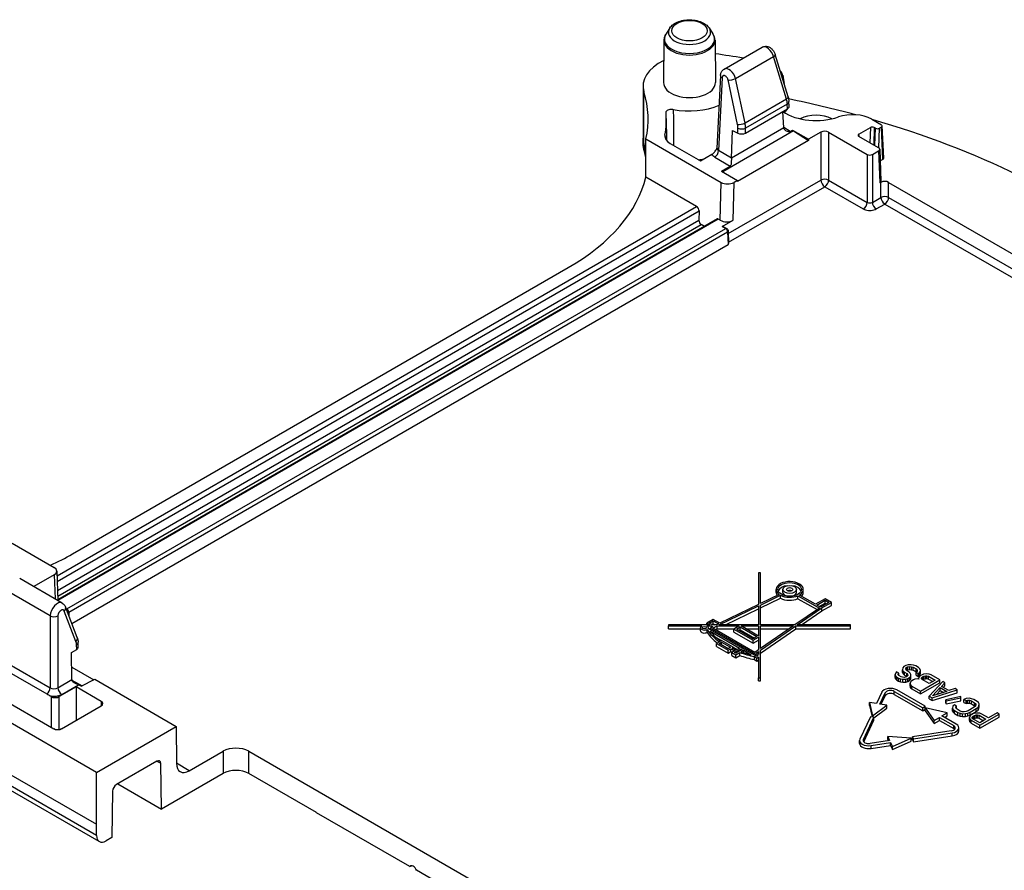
# Model space of a CAD drawing. Header units: millimetres. Extents: x 0 to 420, y 0 to 297.
# Tile 5 of 18: x 149 to 176, y 43 to 66. Entities that reach past the tile are written whole.
import ezdxf

# ---------------------------------------------------------------- set-up
doc = ezdxf.new("R2010")
doc.units = ezdxf.units.MM
doc.layers.add('Spigoli tangenti visibili(ISO)', color=7, linetype='Continuous', lineweight=25)
doc.layers.add('Spigoli visibili(ISO)', color=176, linetype='Continuous', lineweight=25, true_color=0x000080)

msp = doc.modelspace()

# ---------------------------------------------------------------- linework, layer by layer
at = {"layer": 'Spigoli tangenti visibili(ISO)'}
for p, q in [((168.246, 64.596), (169.292, 65.201)), ((169.647, 64.032), (169.292, 65.201)), ((167.878, 64.62), (167.78, 62.615)), ((168.303, 63.337), (168.04, 64.559)), ((168.509, 63.375), (168.246, 64.596)), ((165.727, 62.802), (165.727, 64.231)), ((169.647, 64.032), (168.509, 63.375)), ((169.671, 63.895), (168.524, 63.233)), ((169.679, 63.769), (169.671, 63.895)), ((169.839, 63.157), (167.896, 62.036)), ((169.572, 63.242), (168.133, 62.411)), ((168.308, 63.096), (168.312, 63.237)), ((168.521, 63.1), (168.524, 63.233)), ((169.751, 63.145), (169.572, 63.248)), ((170.596, 63.125), (170.596, 61.806)), ((170.808, 63.125), (170.808, 61.806)), ((171.956, 63.252), (171.943, 62.833)), ((172.062, 63.252), (172.048, 62.773)), ((172.083, 62.753), (172.097, 63.231)), ((172.187, 62.692), (172.203, 63.231)), ((172.3, 62.373), (172.259, 63.264)), ((166.305, 63.043), (166.305, 62.986)), ((171.643, 63.007), (171.64, 63.07)), ((165.729, 62.652), (165.727, 62.802)), ((168.133, 62.411), (167.78, 62.615)), ((172.184, 62.613), (172.218, 61.726)), ((167.674, 62.437), (168.1, 62.192)), ((171.869, 62.512), (171.869, 61.193)), ((172.01, 62.512), (172.01, 61.193)), ((168.046, 60.333), (170.596, 61.806)), ((170.808, 61.806), (171.869, 61.193)), ((167.827, 60.7), (167.85, 61.743)), ((168.053, 60.094), (170.702, 61.623)), ((168.18, 60.701), (168.204, 61.743)), ((170.702, 61.623), (171.762, 61.011)), ((172.247, 61.33), (172.247, 61.743)), ((172.459, 61.33), (172.459, 61.743)), ((172.01, 61.193), (172.247, 61.33)), ((172.459, 61.33), (197.001, 47.161)), ((149.578, 50.919), (167.173, 61.078)), ((149.584, 50.76), (167.242, 60.955)), ((172.116, 61.011), (172.353, 61.147)), ((172.353, 61.147), (196.92, 46.964)), ((149.594, 50.517), (167.236, 60.703)), ((167.772, 60.732), (149.604, 50.243)), ((149.6, 50.358), (167.304, 60.58)), ((149.849, 50.01), (167.976, 60.475)), ((167.882, 60.528), (167.976, 60.475)), ((149.902, 49.919), (168.029, 60.384)), ((168.029, 60.384), (168.039, 60.036)), ((149.5, 50.945), (149.525, 50.282)), ((149.389, 49.816), (148.214, 50.495)), ((149.532, 50.115), (149.532, 50.115)), ((150.099, 49.109), (149.777, 49.951)), ((149.827, 50.022), (149.849, 50.01)), ((149.902, 49.919), (149.902, 49.826)), ((149.389, 49.816), (149.389, 47.84)), ((149.602, 49.816), (149.602, 47.84)), ((150.119, 48.894), (150.115, 49.027)), ((148.156, 48.552), (149.389, 47.84)), ((149.602, 47.84), (149.989, 48.063)), ((149.989, 48.052), (150.267, 47.892)), ((149.708, 47.658), (150.167, 47.923)), ((172.364, 47.619), (172.364, 47.701)), ((172.615, 47.658), (172.615, 47.739)), ((149.425, 46.753), (149.425, 47.595)), ((149.637, 46.692), (149.637, 47.595)), ((150.794, 47.466), (150.797, 47.346)), ((174.206, 46.514), (174.206, 46.596)), ((174.248, 46.715), (174.248, 46.797)), ((171.766, 46.368), (171.766, 46.413)), ((147.186, 46.091), (150.662, 44.084)), ((154.145, 46.094), (154.145, 45.482)), ((154.852, 45.482), (154.852, 46.094)), ((171.975, 46.169), (171.975, 46.251)), ((150.665, 43.776), (147.188, 45.783)), ((152.328, 45.821), (152.432, 45.761)), ((153.216, 45.558), (152.862, 45.762))]:
    msp.add_line(p, q, dxfattribs=at)
msp.add_ellipse((166.979, 65.915), major_axis=(0.489, 0), ratio=0.57735, dxfattribs=at)
for centre, major_axis, ratio, start_param, end_param in [((166.979, 65.687), (0.692, 0), 0.57735, 2.773606, 6.651172), ((166.979, 65.87), (-0.578, 0), 0.57735, 5.915199, 9.792765), ((166.979, 65.651), (0.703, 0), 0.57735, 3.135422, 6.289356), ((169.116, 65.232), (-0.138, 0.229), 0.563961, 4.253386, 6.272178), ((169.192, 65.218), (0.144, 0.044), 0.381745, 5.362148, 6.283062), ((168.066, 64.626), (-0.129, 0.234), 0.590457, 4.276337, 6.295147), ((167.984, 64.675), (-0.15, 0.007), 0.549354, 0.000378, 0.812726), ((168.146, 64.614), (0.147, 0.032), 0.32471, 3.838088, 5.391563), ((169.547, 64.05), (0.144, 0.044), 0.381744, 5.362149, 6.283185), ((169.318, 64.093), (-0.264, 0.425), 0.555795, 3.926729, 4.246549), ((169.565, 63.954), (0.15, 0.009), 0.596621, 5.462131, 6.283117), ((170.175, 67.468), (0.72, -9.187), 0.10751, 5.126473, 5.129033), ((168.409, 63.392), (0.147, 0.032), 0.324711, 3.838094, 5.391564), ((168.064, 63.375), (-0.161, 0.312), 0.606775, 3.971947, 4.291608), ((168.418, 63.292), (0.15, -0.004), 0.536198, 3.943774, 5.513621), ((168.17, 63.43), (-0.236, 0.441), 0.598129, 3.96341, 4.283231), ((167.291, 62.961), (-1.588, 0), 0.57735, 0.006171, 0.174464), ((158.341, 62.05), (7.5, 0), 0.57735, 0.127819, 0.174464), ((166.098, 62.693), (-0.361, -0.103), 0.773459, 6.066022, 6.282976), ((167.674, 62.56), (-0.075, -0.13), 0.577351, 0.785392, 2.303835), ((167.887, 62.682), (-0.15, -0.008), 0.602361, 6.220229, 7.032302), ((166.979, 63.138), (1.359, 0), 0.57735, 4.891236, 5.008886), ((166.979, 63.138), (1.358, 0), 0.57735, 5.226575, 5.22658), ((170.702, 61.745), (0.15, 0), 0.56723, 0.785436, 2.356156), ((170.702, 61.745), (-0.075, 0.13), 0.57735, 0.794125, 2.356194), ((170.702, 61.745), (0.075, 0.13), 0.57735, 3.926991, 5.48906), ((172.353, 61.27), (-0.15, 0), 0.56723, 3.927029, 5.497749), ((172.353, 61.27), (-0.075, 0.13), 0.57735, 0.794125, 2.356194), ((172.353, 61.27), (0.075, 0.13), 0.57735, 3.926991, 5.48906), ((171.762, 61.133), (0.075, 0.13), 0.577351, 3.926919, 5.48906), ((171.939, 61.235), (0.1, 0), 0.592357, 3.926636, 5.498102), ((172.116, 61.133), (-0.075, 0.13), 0.57735, 0.794125, 2.356194), ((167.976, 60.434), (0.025, 0.0433), 0.57735, 6.283174, 7.068583), ((167.976, 60.414), (0.0378, -0.0648), 0.573984, 0.799952, 2.353294), ((167.993, 60.404), (0.05, 0.0015), 0.577174, 5.480491, 6.283191), ((149.586, 49.926), (0.137, 0.242), 0.581974, 6.279141, 8.617887), ((149.671, 50.01), (0.14, 0.054), 0.726322, 5.258609, 6.283181), ((149.849, 49.969), (-0.025, -0.0433), 0.57735, 3.926991, 4.313012), ((149.849, 49.948), (0.0372, -0.0651), 0.580699, 0.805784, 2.359115), ((149.867, 49.938), (-0.05, 0), 0.557025, 1.633632, 2.356042), ((149.495, 49.875), (-0.15, 0), 0.557025, 0.78555, 2.356042), ((149.993, 49.168), (0.14, 0.054), 0.726321, 5.258616, 6.283185), ((149.867, 48.879), (0.17, 0.306), 0.587338, 5.506306, 5.82633), ((150.009, 49.086), (0.15, 0.005), 0.577174, 5.480527, 6.283108), ((149.283, 47.78), (0.075, 0.13), 0.577464, 4.076805, 5.480435), ((149.495, 47.903), (-0.15, 0), 0.59841, 0.785797, 2.355536), ((149.708, 47.78), (-0.075, 0.13), 0.57735, 0.802851, 2.356194)]:
    msp.add_ellipse(centre, major_axis=major_axis, ratio=ratio, start_param=start_param, end_param=end_param, dxfattribs=at)
for points, knots in [([(168.04, 64.559), (168.038, 64.57), (168.034, 64.58), (168.03, 64.59), (168.025, 64.602), (168.019, 64.614), (168.011, 64.625), (168.011, 64.625), (168.011, 64.626), (168.01, 64.626), (168.004, 64.635), (167.997, 64.644), (167.989, 64.651), (167.987, 64.653), (167.986, 64.654), (167.985, 64.655), (167.978, 64.661), (167.971, 64.666), (167.964, 64.67), (167.961, 64.672), (167.959, 64.673), (167.956, 64.674), (167.95, 64.677), (167.944, 64.679), (167.938, 64.68), (167.935, 64.68), (167.931, 64.681), (167.928, 64.681), (167.923, 64.681), (167.919, 64.68), (167.915, 64.679), (167.911, 64.678), (167.907, 64.676), (167.904, 64.674), (167.901, 64.672), (167.898, 64.67), (167.896, 64.668), (167.892, 64.664), (167.889, 64.66), (167.887, 64.655), (167.885, 64.652), (167.884, 64.65), (167.883, 64.647), (167.881, 64.641), (167.879, 64.634), (167.878, 64.626), (167.878, 64.624), (167.878, 64.622), (167.878, 64.62)], [0, 0, 0, 0, 0.1034752, 0.1034752, 0.1034752, 0.2222222, 0.2222222, 0.2222222, 0.2281543, 0.2281543, 0.2281543, 0.3333333, 0.3333333, 0.3333333, 0.3529246, 0.3529246, 0.3529246, 0.4444444, 0.4444444, 0.4444444, 0.4778253, 0.4778253, 0.4778253, 0.5555556, 0.5555556, 0.5555556, 0.6028177, 0.6028177, 0.6028177, 0.6666667, 0.6666667, 0.6666667, 0.7278929, 0.7278929, 0.7278929, 0.7777778, 0.7777778, 0.7777778, 0.8527092, 0.8527092, 0.8527092, 0.8888889, 0.8888889, 0.8888889, 0.978404, 0.978404, 0.978404, 1, 1, 1, 1]), ([(166.534, 63.75), (166.534, 63.701), (166.534, 63.651), (166.535, 63.6), (166.535, 63.509), (166.536, 63.416), (166.536, 63.323), (166.537, 63.244), (166.537, 63.166), (166.538, 63.085), (166.538, 63.016), (166.538, 62.946), (166.539, 62.875), (166.539, 62.837), (166.539, 62.798), (166.54, 62.759)], [0, 0, 0, 0, 0.1185887, 0.1185887, 0.1185887, 0.3333333, 0.3333333, 0.3333333, 0.5123521, 0.5123521, 0.5123521, 0.6666667, 0.6666667, 0.6666667, 0.749077, 0.749077, 0.749077, 0.749077]), ([(167.674, 62.437), (167.655, 62.448), (167.639, 62.46), (167.626, 62.473), (167.613, 62.486), (167.603, 62.5), (167.596, 62.515)], [0, 0, 0, 0, 0.5, 0.5, 0.5, 1, 1, 1, 1]), ([(149.777, 49.951), (149.774, 49.959), (149.77, 49.966), (149.764, 49.971), (149.758, 49.977), (149.751, 49.981), (149.743, 49.983), (149.742, 49.983), (149.742, 49.983), (149.741, 49.983), (149.734, 49.985), (149.726, 49.985), (149.718, 49.983), (149.716, 49.983), (149.714, 49.982), (149.713, 49.982), (149.705, 49.98), (149.698, 49.976), (149.69, 49.972), (149.687, 49.97), (149.684, 49.968), (149.681, 49.966), (149.675, 49.962), (149.669, 49.957), (149.662, 49.951), (149.659, 49.947), (149.655, 49.943), (149.652, 49.939), (149.647, 49.934), (149.642, 49.928), (149.638, 49.922), (149.634, 49.916), (149.63, 49.91), (149.626, 49.903), (149.624, 49.898), (149.621, 49.893), (149.618, 49.887), (149.615, 49.879), (149.612, 49.871), (149.609, 49.863), (149.608, 49.859), (149.607, 49.855), (149.606, 49.851), (149.604, 49.842), (149.602, 49.833), (149.602, 49.824), (149.602, 49.821), (149.602, 49.819), (149.602, 49.816)], [0, 0, 0, 0, 0.1069421, 0.1069421, 0.1069421, 0.2222222, 0.2222222, 0.2222222, 0.2307045, 0.2307045, 0.2307045, 0.3333333, 0.3333333, 0.3333333, 0.3546093, 0.3546093, 0.3546093, 0.4444444, 0.4444444, 0.4444444, 0.4786111, 0.4786111, 0.4786111, 0.5555556, 0.5555556, 0.5555556, 0.6026882, 0.6026882, 0.6026882, 0.6666667, 0.6666667, 0.6666667, 0.7268429, 0.7268429, 0.7268429, 0.7777778, 0.7777778, 0.7777778, 0.8507425, 0.8507425, 0.8507425, 0.8888889, 0.8888889, 0.8888889, 0.9755983, 0.9755983, 0.9755983, 1, 1, 1, 1]), ([(149.38, 47.621), (149.404, 47.615), (149.455, 47.607), (149.545, 47.607), (149.635, 47.624), (149.685, 47.645), (149.708, 47.658)], [0.0000299, 0.0000299, 0.0000299, 0.0000299, 0.25, 0.5, 0.75, 1, 1, 1, 1])]:
    msp.add_open_spline(points, degree=3, knots=knots, dxfattribs=at)
for points in [[(165.729, 62.652), (165.713, 62.706), (165.705, 62.76), (165.704, 62.814)], [(165.779, 62.451), (165.764, 62.518), (165.748, 62.585), (165.729, 62.652)], [(171.762, 61.011), (171.782, 61), (171.824, 60.982), (171.899, 60.968), (171.979, 60.968), (172.055, 60.982), (172.097, 61), (172.116, 61.011)]]:
    msp.add_open_spline(points, degree=3, dxfattribs=at)
at = {"layer": 'Spigoli visibili(ISO)'}
for p, q in [((166.44, 65.99), (166.333, 65.831)), ((167.518, 65.99), (167.624, 65.831)), ((166.276, 65.653), (166.263, 64.488)), ((167.682, 65.653), (167.694, 64.488)), ((167.936, 64.859), (168.979, 65.462)), ((169.691, 64.093), (169.336, 65.262)), ((167.834, 64.682), (167.736, 62.68)), ((165.703, 64.39), (165.703, 62.961)), ((169.723, 63.832), (169.715, 63.964)), ((168.521, 63.1), (169.679, 63.769)), ((169.572, 63.242), (169.551, 63.695)), ((166.341, 63.496), (166.345, 62.9)), ((171.995, 63.477), (172.259, 63.325)), ((168.133, 62.411), (168.167, 63.171)), ((168.167, 63.171), (168.308, 63.096)), ((169.751, 63.145), (169.81, 63.179)), ((169.81, 63.179), (170.258, 62.93)), ((169.839, 63.157), (170.258, 62.898)), ((170.596, 63.125), (170.258, 62.93)), ((170.808, 63.125), (171.869, 62.512)), ((171.64, 63.07), (171.956, 63.252)), ((172.097, 63.231), (172.062, 63.252)), ((172.259, 63.264), (172.203, 63.231)), ((172.322, 62.405), (172.281, 63.295)), ((165.704, 62.814), (165.703, 62.956)), ((165.782, 62.937), (167.85, 61.743)), ((170.258, 62.898), (168.296, 61.765)), ((170.258, 62.93), (170.258, 62.898)), ((172.184, 62.694), (171.64, 63.008)), ((166.449, 62.812), (167.279, 62.332)), ((172.01, 62.512), (172.184, 62.613)), ((172.213, 62.655), (172.247, 61.768)), ((167.279, 62.332), (167.596, 62.515)), ((172.3, 62.373), (172.226, 62.331)), ((167.863, 62.055), (168.1, 62.192)), ((167.863, 62.055), (168.296, 61.797)), ((167.173, 61.078), (165.775, 61.885)), ((168.296, 61.797), (168.204, 61.743)), ((168.296, 61.797), (168.296, 61.765)), ((172.247, 61.743), (172.218, 61.726)), ((172.459, 61.743), (197.138, 47.494)), ((167.242, 60.955), (167.236, 60.703)), ((167.746, 60.735), (149.603, 50.26)), ((167.827, 60.7), (167.772, 60.732)), ((167.882, 60.528), (168.18, 60.701)), ((167.391, 60.53), (167.304, 60.58)), ((167.907, 60.531), (168.001, 60.477)), ((168.043, 60.405), (168.054, 60.057)), ((149.984, 49.612), (168.039, 60.036)), ((150.002, 51.52), (163.644, 59.397)), ((148.342, 51.818), (149.5, 51.149)), ((149.5, 50.945), (148.939, 50.621)), ((149.573, 51.05), (149.604, 50.236)), ((168.931, 50.998), (168.881, 50.998)), ((168.881, 50.998), (168.881, 50.13)), ((168.931, 50.154), (168.931, 50.998)), ((149.724, 50.167), (148.551, 50.844)), ((169.449, 50.405), (168.931, 50.154)), ((169.361, 50.463), (169.361, 50.544)), ((169.549, 50.463), (169.549, 50.544)), ((169.924, 50.463), (169.924, 50.544)), ((170.444, 50.136), (170.002, 50.391)), ((170.111, 50.463), (170.111, 50.544)), ((149.607, 50.165), (149.607, 50.165)), ((168.881, 50.13), (167.814, 49.613)), ((168.931, 50.116), (169.484, 50.384)), ((168.931, 50.035), (169.484, 50.303)), ((168.931, 49.569), (168.931, 50.116)), ((169.484, 50.303), (169.484, 50.384)), ((169.964, 50.372), (170.553, 50.032)), ((169.964, 50.29), (169.964, 50.372)), ((169.964, 50.29), (170.488, 49.988)), ((170.709, 50.289), (170.444, 50.136)), ((170.479, 50.116), (170.709, 50.248)), ((170.55, 50.075), (170.709, 50.167)), ((170.815, 50.187), (170.585, 50.054)), ((170.62, 50.034), (170.885, 50.187)), ((170.885, 50.187), (170.709, 50.289)), ((170.709, 50.248), (170.815, 50.187)), ((170.709, 50.167), (170.709, 50.248)), ((170.709, 50.167), (170.744, 50.146)), ((170.885, 50.105), (170.885, 50.187)), ((150.134, 49.222), (149.811, 50.064)), ((167.8, 49.569), (168.881, 50.092)), ((167.968, 49.569), (168.881, 50.01)), ((168.881, 50.092), (168.881, 49.569)), ((170.553, 50.032), (169.879, 49.569)), ((169.944, 49.569), (170.62, 50.034)), ((170.063, 49.569), (170.62, 49.952)), ((170.585, 50.054), (170.479, 50.116)), ((170.62, 49.952), (170.885, 50.105)), ((170.62, 49.952), (170.62, 50.034)), ((167.63, 49.719), (167.453, 49.617)), ((167.453, 49.617), (167.537, 49.569)), ((167.453, 49.569), (167.453, 49.617)), ((167.524, 49.617), (167.63, 49.679)), ((167.608, 49.569), (167.524, 49.617)), ((167.594, 49.576), (167.63, 49.597)), ((167.814, 49.613), (167.63, 49.719)), ((167.63, 49.679), (167.775, 49.595)), ((167.63, 49.597), (167.63, 49.679)), ((167.63, 49.597), (167.678, 49.569)), ((167.775, 49.595), (167.722, 49.569)), ((167.537, 49.569), (166.406, 49.569)), ((166.406, 49.569), (166.406, 49.54)), ((166.406, 49.54), (167.319, 49.54)), ((166.406, 49.458), (166.406, 49.54)), ((166.406, 49.458), (167.279, 49.458)), ((167.279, 49.409), (167.279, 49.491)), ((167.459, 49.54), (167.587, 49.54)), ((167.464, 49.362), (167.464, 49.444)), ((168.835, 48.697), (167.494, 49.471)), ((167.499, 49.468), (167.499, 49.491)), ((167.516, 49.458), (167.544, 49.458)), ((167.621, 49.52), (167.544, 49.483)), ((168.87, 48.717), (167.544, 49.483)), ((167.544, 49.442), (167.544, 49.483)), ((167.551, 49.397), (168.358, 48.932)), ((167.587, 49.54), (167.621, 49.52)), ((167.587, 49.503), (167.587, 49.54)), ((167.722, 49.569), (167.608, 49.569)), ((167.618, 49.481), (167.74, 49.54)), ((168.779, 48.811), (167.618, 49.481)), ((167.695, 49.437), (167.74, 49.458)), ((167.74, 49.54), (168.35, 49.54)), ((167.74, 49.458), (167.74, 49.54)), ((167.74, 49.458), (168.209, 49.458)), ((168.881, 49.569), (167.8, 49.569)), ((168.35, 49.54), (168.198, 49.452)), ((168.198, 49.452), (168.729, 49.146)), ((168.198, 49.371), (168.198, 49.452)), ((168.198, 49.371), (168.729, 49.064)), ((168.269, 49.452), (168.375, 49.513)), ((168.729, 49.187), (168.269, 49.452)), ((168.34, 49.411), (168.375, 49.432)), ((168.375, 49.513), (168.835, 49.248)), ((168.375, 49.432), (168.375, 49.513)), ((168.375, 49.432), (168.764, 49.207)), ((168.881, 49.262), (168.4, 49.54)), ((168.4, 49.54), (168.881, 49.54)), ((168.542, 49.458), (168.881, 49.458)), ((168.881, 49.54), (168.881, 49.262)), ((169.879, 49.569), (168.931, 49.569)), ((168.931, 48.871), (169.902, 49.54)), ((169.837, 49.54), (168.931, 48.916)), ((168.931, 48.916), (168.931, 49.54)), ((168.931, 49.54), (169.837, 49.54)), ((168.931, 49.458), (169.719, 49.458)), ((168.931, 48.789), (169.902, 49.458)), ((169.902, 49.54), (171.406, 49.54)), ((169.902, 49.458), (169.902, 49.54)), ((169.902, 49.458), (171.406, 49.458)), ((171.406, 49.569), (169.944, 49.569)), ((171.406, 49.54), (171.406, 49.569)), ((171.406, 49.458), (171.406, 49.54)), ((150.163, 48.96), (150.159, 49.09)), ((167.713, 49.222), (167.863, 49.136)), ((167.802, 49.101), (167.721, 49.054)), ((167.721, 49.054), (168.039, 48.87)), ((167.721, 48.972), (167.721, 49.054)), ((167.792, 49.054), (167.863, 49.095)), ((168.039, 48.911), (167.792, 49.054)), ((167.863, 49.136), (167.838, 49.121)), ((168.181, 48.952), (167.863, 49.136)), ((167.863, 49.095), (168.11, 48.952)), ((167.863, 49.013), (167.863, 49.095)), ((168.835, 49.248), (168.729, 49.187)), ((168.729, 49.146), (168.881, 49.234)), ((168.729, 49.064), (168.881, 49.152)), ((168.729, 49.064), (168.729, 49.146)), ((168.881, 49.234), (168.881, 48.881)), ((149.977, 48.806), (150.119, 48.894)), ((149.989, 48.063), (149.977, 48.806)), ((167.721, 48.972), (168.039, 48.789)), ((168.11, 48.952), (168.039, 48.911)), ((168.039, 48.87), (168.116, 48.915)), ((168.039, 48.789), (168.039, 48.87)), ((168.039, 48.789), (168.116, 48.833)), ((168.116, 48.833), (168.116, 48.915)), ((168.235, 48.861), (168.145, 48.809)), ((168.145, 48.809), (168.251, 48.748)), ((168.145, 48.728), (168.145, 48.809)), ((168.152, 48.935), (168.181, 48.952)), ((168.181, 48.952), (168.287, 48.891)), ((168.181, 48.922), (168.181, 48.952)), ((168.216, 48.809), (168.393, 48.911)), ((168.251, 48.789), (168.216, 48.809)), ((168.428, 48.891), (168.251, 48.789)), ((168.251, 48.748), (168.362, 48.812)), ((168.358, 48.932), (168.271, 48.882)), ((168.362, 48.73), (168.362, 48.812)), ((168.393, 48.911), (168.428, 48.891)), ((168.393, 48.87), (168.393, 48.911)), ((168.398, 48.833), (168.464, 48.87)), ((168.464, 48.87), (168.673, 48.749)), ((168.464, 48.81), (168.464, 48.87)), ((168.881, 48.881), (168.779, 48.811)), ((168.814, 48.791), (168.881, 48.836)), ((168.881, 48.752), (168.814, 48.791)), ((168.881, 48.836), (168.881, 48.752)), ((168.931, 48.111), (168.931, 48.871)), ((168.145, 48.728), (168.251, 48.666)), ((168.251, 48.666), (168.251, 48.748)), ((168.251, 48.666), (168.362, 48.73)), ((168.764, 48.697), (168.835, 48.656)), ((168.764, 48.615), (168.764, 48.697)), ((168.764, 48.615), (168.835, 48.574)), ((168.87, 48.717), (168.835, 48.697)), ((168.835, 48.656), (168.881, 48.682)), ((168.835, 48.574), (168.835, 48.656)), ((168.835, 48.574), (168.881, 48.601)), ((168.879, 48.753), (168.881, 48.755)), ((168.881, 48.682), (168.881, 48.111)), ((148.065, 48.381), (149.299, 47.669)), ((149.983, 48.41), (150.591, 48.06)), ((172.653, 48.25), (172.638, 48.207)), ((172.677, 48.275), (172.653, 48.25)), ((172.736, 48.241), (172.677, 48.275)), ((172.721, 48.198), (172.724, 48.222)), ((172.724, 48.222), (172.736, 48.241)), ((172.724, 48.194), (172.724, 48.222)), ((172.736, 48.178), (172.736, 48.241)), ((172.847, 48.385), (172.842, 48.336)), ((172.842, 48.336), (172.859, 48.3)), ((172.842, 48.255), (172.842, 48.336)), ((172.842, 48.255), (172.859, 48.219)), ((172.873, 48.423), (172.847, 48.385)), ((172.859, 48.3), (172.898, 48.265)), ((172.859, 48.219), (172.859, 48.3)), ((172.929, 48.456), (172.873, 48.423)), ((172.898, 48.265), (172.957, 48.231)), ((172.898, 48.184), (172.898, 48.265)), ((172.994, 48.47), (172.929, 48.456)), ((172.93, 48.364), (172.944, 48.395)), ((172.937, 48.334), (172.93, 48.364)), ((172.965, 48.304), (172.937, 48.334)), ((172.944, 48.395), (172.977, 48.415)), ((172.944, 48.327), (172.944, 48.395)), ((172.952, 48.318), (172.977, 48.333)), ((172.957, 48.231), (172.976, 48.207)), ((172.957, 48.15), (172.957, 48.231)), ((173.025, 48.27), (172.965, 48.304)), ((172.977, 48.415), (173.031, 48.423)), ((172.977, 48.333), (172.977, 48.415)), ((172.977, 48.333), (173.031, 48.341)), ((173.079, 48.473), (172.994, 48.47)), ((173.054, 48.24), (173.025, 48.27)), ((173.031, 48.423), (173.084, 48.418)), ((173.031, 48.341), (173.031, 48.423)), ((173.031, 48.341), (173.084, 48.337)), ((173.071, 48.204), (173.054, 48.24)), ((173.141, 48.463), (173.079, 48.473)), ((173.084, 48.418), (173.135, 48.402)), ((173.084, 48.337), (173.084, 48.418)), ((173.084, 48.337), (173.135, 48.32)), ((173.135, 48.402), (173.214, 48.356)), ((173.135, 48.32), (173.135, 48.402)), ((173.135, 48.32), (173.214, 48.274)), ((173.202, 48.441), (173.141, 48.463)), ((173.282, 48.395), (173.202, 48.441)), ((173.214, 48.356), (173.243, 48.327)), ((173.214, 48.274), (173.214, 48.356)), ((173.214, 48.274), (173.219, 48.269)), ((173.239, 48.29), (173.215, 48.265)), ((173.215, 48.265), (173.274, 48.23)), ((173.215, 48.183), (173.215, 48.265)), ((173.243, 48.327), (173.239, 48.29)), ((173.274, 48.23), (173.31, 48.262)), ((173.274, 48.148), (173.274, 48.23)), ((173.32, 48.36), (173.282, 48.395)), ((173.31, 48.262), (173.336, 48.312)), ((173.31, 48.18), (173.31, 48.262)), ((173.31, 48.18), (173.336, 48.23)), ((173.336, 48.312), (173.32, 48.36)), ((173.336, 48.23), (173.336, 48.312)), ((173.495, 48.22), (173.42, 48.211)), ((173.569, 48.216), (173.495, 48.22)), ((150.244, 47.879), (150.614, 48.072)), ((150.614, 48.072), (152.854, 46.778)), ((168.881, 48.111), (168.931, 48.111)), ((168.881, 48.029), (168.881, 48.111)), ((168.881, 48.029), (168.931, 48.029)), ((168.931, 48.029), (168.931, 48.111)), ((172.638, 48.207), (172.644, 48.164)), ((172.638, 48.125), (172.638, 48.207)), ((172.638, 48.125), (172.644, 48.083)), ((172.644, 48.164), (172.682, 48.129)), ((172.644, 48.083), (172.644, 48.164)), ((172.644, 48.083), (172.682, 48.048)), ((172.682, 48.129), (172.732, 48.1)), ((172.682, 48.048), (172.682, 48.129)), ((172.682, 48.048), (172.732, 48.019)), ((172.74, 48.174), (172.721, 48.198)), ((172.732, 48.1), (172.783, 48.084)), ((172.732, 48.019), (172.732, 48.1)), ((172.732, 48.019), (172.783, 48.002)), ((172.799, 48.14), (172.74, 48.174)), ((172.783, 48.084), (172.845, 48.074)), ((172.783, 48.002), (172.783, 48.084)), ((172.783, 48.002), (172.845, 47.992)), ((172.84, 48.129), (172.799, 48.14)), ((172.893, 48.125), (172.84, 48.129)), ((172.845, 48.074), (172.93, 48.077)), ((172.845, 47.992), (172.845, 48.074)), ((172.845, 47.992), (172.93, 47.996)), ((172.859, 48.219), (172.898, 48.184)), ((172.937, 48.138), (172.893, 48.125)), ((172.898, 48.184), (172.956, 48.15)), ((172.93, 48.077), (172.985, 48.098)), ((172.93, 47.996), (172.93, 48.077)), ((172.93, 47.996), (172.985, 48.016)), ((172.959, 48.152), (172.937, 48.138)), ((172.983, 48.177), (172.959, 48.152)), ((172.976, 48.207), (172.983, 48.177)), ((172.976, 48.169), (172.976, 48.207)), ((172.985, 48.098), (173.03, 48.124)), ((172.985, 48.016), (172.985, 48.098)), ((172.985, 48.016), (173.03, 48.042)), ((173.03, 48.124), (173.065, 48.155)), ((173.03, 48.042), (173.03, 48.124)), ((173.03, 48.042), (173.065, 48.074)), ((173.071, 48.009), (173.055, 47.966)), ((173.055, 47.966), (173.061, 47.923)), ((173.055, 47.884), (173.055, 47.966)), ((173.065, 48.155), (173.071, 48.204)), ((173.065, 48.074), (173.065, 48.155)), ((173.065, 48.074), (173.071, 48.123)), ((173.071, 48.123), (173.071, 48.204)), ((173.094, 48.034), (173.071, 48.009)), ((173.14, 48.06), (173.094, 48.034)), ((173.183, 48.074), (173.14, 48.06)), ((173.258, 48.083), (173.183, 48.074)), ((173.215, 48.183), (173.274, 48.148)), ((173.29, 48.078), (173.258, 48.083)), ((173.274, 48.148), (173.31, 48.18)), ((173.296, 48.139), (173.281, 48.096)), ((173.281, 48.096), (173.29, 48.078)), ((173.281, 48.079), (173.281, 48.096)), ((173.32, 48.165), (173.296, 48.139)), ((173.377, 48.197), (173.32, 48.165)), ((173.338, 47.75), (173.869, 48.056)), ((173.338, 47.669), (173.869, 47.975)), ((173.364, 48.087), (173.367, 48.111)), ((173.383, 48.063), (173.364, 48.087)), ((173.367, 48.111), (173.391, 48.137)), ((173.367, 48.084), (173.367, 48.111)), ((173.42, 48.211), (173.377, 48.197)), ((173.572, 47.954), (173.383, 48.063)), ((173.391, 48.137), (173.425, 48.156)), ((173.391, 48.059), (173.391, 48.137)), ((173.394, 48.057), (173.425, 48.075)), ((173.425, 48.156), (173.469, 48.17)), ((173.425, 48.075), (173.425, 48.156)), ((173.425, 48.075), (173.469, 48.088)), ((173.469, 48.17), (173.511, 48.172)), ((173.469, 48.088), (173.469, 48.17)), ((173.469, 48.088), (173.511, 48.09)), ((173.511, 48.172), (173.552, 48.161)), ((173.511, 48.09), (173.511, 48.172)), ((173.511, 48.09), (173.552, 48.079)), ((173.552, 48.161), (173.741, 48.052)), ((173.552, 48.079), (173.552, 48.161)), ((173.552, 48.079), (173.67, 48.011)), ((173.63, 48.194), (173.569, 48.216)), ((173.741, 48.052), (173.572, 47.954)), ((173.948, 48.011), (173.577, 47.613)), ((173.869, 48.056), (173.63, 48.194)), ((173.869, 47.975), (173.869, 48.056)), ((173.912, 47.875), (174.008, 47.976)), ((174.008, 47.976), (173.948, 48.011)), ((174.008, 47.894), (174.008, 47.976)), ((147.664, 47.769), (149.491, 46.714)), ((150.104, 47.865), (149.637, 47.595)), ((150.794, 47.466), (150.104, 47.865)), ((150.104, 47.865), (150.104, 46.946)), ((150.244, 47.879), (150.167, 47.923)), ((172.267, 47.716), (172.123, 47.406)), ((172.22, 47.391), (172.364, 47.701)), ((172.615, 47.739), (173.396, 47.288)), ((173.466, 47.329), (172.685, 47.78)), ((173.055, 47.884), (173.061, 47.842)), ((173.061, 47.923), (173.1, 47.888)), ((173.061, 47.842), (173.061, 47.923)), ((173.061, 47.842), (173.1, 47.806)), ((173.1, 47.888), (173.338, 47.75)), ((173.1, 47.806), (173.1, 47.888)), ((173.1, 47.806), (173.338, 47.669)), ((173.338, 47.669), (173.338, 47.75)), ((173.656, 47.567), (174.346, 47.781)), ((173.656, 47.485), (174.346, 47.699)), ((173.662, 47.616), (173.877, 47.843)), ((174.056, 47.74), (173.662, 47.616)), ((173.772, 47.65), (173.877, 47.762)), ((173.877, 47.843), (174.056, 47.74)), ((173.877, 47.762), (173.877, 47.843)), ((173.877, 47.762), (173.964, 47.711)), ((174.111, 47.76), (173.912, 47.875)), ((173.962, 47.846), (174.008, 47.894)), ((174.286, 47.815), (174.111, 47.76)), ((174.346, 47.781), (174.286, 47.815)), ((174.346, 47.699), (174.346, 47.781)), ((150.662, 45.513), (147.186, 47.52)), ((149.425, 47.595), (149.38, 47.621)), ((172.123, 47.406), (171.93, 47.436)), ((171.93, 47.436), (172.016, 47.064)), ((171.93, 47.354), (171.93, 47.436)), ((172.255, 47.386), (172.364, 47.619)), ((172.615, 47.658), (173.396, 47.207)), ((173.577, 47.613), (173.656, 47.567)), ((173.577, 47.531), (173.577, 47.613)), ((173.577, 47.531), (173.656, 47.485)), ((173.656, 47.485), (173.656, 47.567)), ((174.442, 47.595), (174.03, 47.507)), ((174.03, 47.507), (174.038, 47.477)), ((174.03, 47.425), (174.03, 47.507)), ((174.03, 47.425), (174.038, 47.395)), ((174.038, 47.477), (174.449, 47.565)), ((174.038, 47.395), (174.449, 47.483)), ((174.038, 47.395), (174.038, 47.477)), ((174.449, 47.565), (174.442, 47.595)), ((174.449, 47.483), (174.449, 47.565)), ((174.595, 47.546), (174.529, 47.519)), ((174.529, 47.519), (174.588, 47.485)), ((174.529, 47.437), (174.529, 47.519)), ((174.529, 47.437), (174.588, 47.403)), ((174.588, 47.485), (174.632, 47.498)), ((174.588, 47.403), (174.588, 47.485)), ((174.588, 47.403), (174.632, 47.417)), ((174.68, 47.549), (174.595, 47.546)), ((174.632, 47.498), (174.685, 47.494)), ((174.632, 47.417), (174.632, 47.498)), ((174.632, 47.417), (174.685, 47.413)), ((174.742, 47.539), (174.68, 47.549)), ((174.685, 47.494), (174.736, 47.478)), ((174.685, 47.413), (174.685, 47.494)), ((174.685, 47.413), (174.736, 47.396)), ((174.736, 47.478), (174.825, 47.426)), ((174.736, 47.396), (174.736, 47.478)), ((174.803, 47.517), (174.742, 47.539)), ((174.893, 47.465), (174.803, 47.517)), ((174.825, 47.426), (174.854, 47.397)), ((174.825, 47.344), (174.825, 47.426)), ((174.931, 47.43), (174.893, 47.465)), ((174.948, 47.394), (174.931, 47.43)), ((149.703, 46.714), (150.794, 47.344)), ((171.93, 47.354), (172.004, 47.036)), ((172.016, 47.064), (172.413, 47.361)), ((172.052, 47.009), (172.413, 47.28)), ((172.413, 47.361), (172.22, 47.391)), ((172.413, 47.28), (172.413, 47.361)), ((173.396, 47.288), (173.466, 47.329)), ((173.396, 47.207), (173.396, 47.288)), ((173.396, 47.207), (173.466, 47.248)), ((173.466, 47.288), (173.466, 47.329)), ((174.067, 47.146), (173.466, 47.288)), ((173.466, 47.288), (173.714, 46.941)), ((173.466, 47.207), (173.466, 47.288)), ((173.466, 47.207), (173.714, 46.86)), ((173.926, 47.064), (174.067, 47.146)), ((174.067, 47.064), (174.067, 47.146)), ((174.223, 47.331), (174.217, 47.282)), ((174.217, 47.282), (174.235, 47.246)), ((174.217, 47.2), (174.217, 47.282)), ((174.217, 47.2), (174.235, 47.164)), ((174.269, 47.369), (174.223, 47.331)), ((174.235, 47.246), (174.273, 47.211)), ((174.235, 47.164), (174.235, 47.246)), ((174.235, 47.164), (174.273, 47.129)), ((174.329, 47.335), (174.269, 47.369)), ((174.273, 47.211), (174.362, 47.159)), ((174.273, 47.129), (174.273, 47.211)), ((174.305, 47.309), (174.329, 47.335)), ((174.312, 47.279), (174.305, 47.309)), ((174.341, 47.25), (174.312, 47.279)), ((174.329, 47.262), (174.329, 47.335)), ((174.43, 47.198), (174.341, 47.25)), ((174.362, 47.159), (174.423, 47.137)), ((174.362, 47.077), (174.362, 47.159)), ((174.423, 47.137), (174.486, 47.127)), ((174.423, 47.055), (174.423, 47.137)), ((174.481, 47.182), (174.43, 47.198)), ((174.534, 47.177), (174.481, 47.182)), ((174.587, 47.185), (174.534, 47.177)), ((174.571, 47.13), (174.636, 47.145)), ((174.642, 47.206), (174.587, 47.185)), ((174.636, 47.145), (174.702, 47.171)), ((174.636, 47.063), (174.636, 47.145)), ((174.812, 47.304), (174.642, 47.206)), ((174.702, 47.171), (174.871, 47.269)), ((174.702, 47.09), (174.871, 47.187)), ((174.702, 47.09), (174.702, 47.171)), ((174.736, 47.396), (174.825, 47.344)), ((174.847, 47.335), (174.812, 47.304)), ((174.889, 47.142), (174.814, 47.133)), ((174.825, 47.344), (174.84, 47.329)), ((174.861, 47.366), (174.847, 47.335)), ((174.854, 47.397), (174.861, 47.366)), ((174.854, 47.35), (174.854, 47.397)), ((174.871, 47.269), (174.918, 47.307)), ((174.871, 47.187), (174.871, 47.269)), ((174.871, 47.187), (174.918, 47.226)), ((174.963, 47.138), (174.889, 47.142)), ((174.918, 47.307), (174.943, 47.345)), ((174.918, 47.226), (174.918, 47.307)), ((174.918, 47.226), (174.943, 47.263)), ((174.943, 47.345), (174.948, 47.394)), ((174.943, 47.263), (174.943, 47.345)), ((174.943, 47.263), (174.948, 47.312)), ((174.948, 47.312), (174.948, 47.394)), ((175.024, 47.116), (174.963, 47.138)), ((175.44, 47.149), (175.203, 47.013)), ((175.499, 47.115), (175.44, 47.149)), ((171.955, 47.044), (171.669, 46.428)), ((171.766, 46.413), (172.052, 47.029)), ((171.776, 46.353), (172.052, 46.947)), ((172.052, 47.029), (171.955, 47.044)), ((172.016, 47.034), (172.016, 47.064)), ((172.052, 46.947), (172.052, 47.029)), ((173.714, 46.941), (173.855, 47.023)), ((173.714, 46.86), (173.855, 46.941)), ((173.714, 46.86), (173.714, 46.941)), ((173.855, 47.023), (174.248, 46.797)), ((173.855, 46.941), (173.855, 47.023)), ((173.855, 46.941), (174.248, 46.715)), ((174.318, 46.837), (173.926, 47.064)), ((173.997, 47.023), (174.067, 47.064)), ((174.273, 47.129), (174.362, 47.077)), ((174.362, 47.077), (174.423, 47.055)), ((174.423, 47.055), (174.486, 47.045)), ((174.486, 47.127), (174.571, 47.13)), ((174.486, 47.045), (174.486, 47.127)), ((174.486, 47.045), (174.571, 47.048)), ((174.571, 47.048), (174.571, 47.13)), ((174.571, 47.048), (174.636, 47.063)), ((174.636, 47.063), (174.702, 47.09)), ((174.701, 47.068), (174.686, 47.024)), ((174.686, 47.024), (174.692, 46.982)), ((174.686, 46.943), (174.686, 47.024)), ((174.686, 46.943), (174.692, 46.9)), ((174.692, 46.982), (174.73, 46.947)), ((174.692, 46.9), (174.692, 46.982)), ((174.692, 46.9), (174.73, 46.865)), ((174.725, 47.093), (174.701, 47.068)), ((174.77, 47.119), (174.725, 47.093)), ((174.73, 46.947), (174.969, 46.809)), ((174.73, 46.865), (174.73, 46.947)), ((174.758, 47.009), (174.761, 47.033)), ((174.777, 46.985), (174.758, 47.009)), ((174.761, 47.033), (174.785, 47.058)), ((174.761, 47.005), (174.761, 47.033)), ((174.814, 47.133), (174.77, 47.119)), ((174.966, 46.876), (174.777, 46.985)), ((174.785, 47.058), (174.819, 47.078)), ((174.785, 46.98), (174.785, 47.058)), ((174.788, 46.978), (174.819, 46.996)), ((174.819, 47.078), (174.863, 47.092)), ((174.819, 46.996), (174.819, 47.078)), ((174.819, 46.996), (174.863, 47.01)), ((174.863, 47.092), (174.905, 47.093)), ((174.863, 47.01), (174.863, 47.092)), ((174.863, 47.01), (174.905, 47.012)), ((174.905, 47.093), (174.946, 47.083)), ((174.905, 47.012), (174.905, 47.093)), ((174.905, 47.012), (174.946, 47.001)), ((174.946, 47.083), (175.135, 46.974)), ((174.946, 47.001), (174.946, 47.083)), ((174.946, 47.001), (175.064, 46.933)), ((175.135, 46.974), (174.966, 46.876)), ((174.969, 46.809), (175.499, 47.115)), ((174.969, 46.727), (175.499, 47.033)), ((175.203, 47.013), (175.024, 47.116)), ((175.499, 47.033), (175.499, 47.115)), ((150.662, 45.513), (152.854, 46.778)), ((152.854, 46.778), (152.862, 45.758)), ((174.18, 46.652), (173.113, 46.487)), ((173.139, 46.431), (174.206, 46.596)), ((174.391, 46.654), (174.391, 46.735)), ((174.73, 46.865), (174.969, 46.727)), ((174.969, 46.727), (174.969, 46.809)), ((171.661, 46.309), (171.661, 46.39)), ((172.485, 46.39), (171.95, 46.307)), ((171.975, 46.251), (172.511, 46.334)), ((172.434, 46.501), (172.485, 46.39)), ((172.434, 46.419), (172.434, 46.501)), ((173.078, 46.451), (172.434, 46.501)), ((172.434, 46.419), (172.45, 46.384)), ((172.511, 46.334), (172.563, 46.222)), ((172.511, 46.252), (172.511, 46.334)), ((172.563, 46.222), (173.078, 46.451)), ((172.563, 46.141), (173.078, 46.37)), ((173.078, 46.37), (173.078, 46.451)), ((173.113, 46.487), (173.139, 46.431)), ((173.113, 46.405), (173.113, 46.487)), ((173.113, 46.405), (173.139, 46.349)), ((173.139, 46.349), (174.206, 46.514)), ((173.139, 46.349), (173.139, 46.431)), ((153.216, 45.558), (154.145, 46.094)), ((154.852, 46.094), (169.065, 37.889)), ((171.975, 46.169), (172.511, 46.252)), ((172.511, 46.252), (172.563, 46.141)), ((172.563, 46.141), (172.563, 46.222)), ((152.326, 45.82), (151.212, 45.177)), ((150.742, 43.607), (147.266, 45.614)), ((150.662, 44.084), (150.662, 45.513)), ((152.451, 44.504), (152.432, 45.761)), ((154.145, 45.482), (152.451, 44.504)), ((156.717, 44.405), (154.852, 45.482)), ((151.106, 44.995), (151.086, 43.716)), ((151.249, 45.198), (152.451, 44.504)), ((156.718, 44.406), (156.717, 44.405)), ((159.289, 42.92), (156.721, 44.403)), ((150.665, 43.776), (150.662, 44.084)), ((151.086, 43.716), (150.93, 43.626)), ((159.289, 42.92), (159.33, 42.944)), ((163.107, 40.716), (159.466, 42.818))]:
    msp.add_line(p, q, dxfattribs=at)
for centre, major_axis, ratio, start_param, end_param in [((167.291, 64.39), (-1.588, 0), 0.57735, 5.410835, 6.457649), ((163.005, 54.025), (20.046, 0), 0.57735, 1.295197, 1.335125), ((168.066, 64.626), (-0.129, 0.234), 0.590457, 0.011962, 0.012082), ((166.979, 64.486), (-0.715, 0), 0.57735, 6.277014, 9.430949), ((158.341, 63.479), (7.5, 0), 0.57735, 6.15771, 6.457649), ((163.005, 53.127), (-20.052, 0), 0.57735, 4.27258, 4.371698), ((158.341, 63.479), (8, 0), 0.57735, 6.188581, 6.323368), ((166.979, 64.486), (1.35, 0), 0.57735, 4.376483, 5.360812), ((170.461, 64.129), (1.188, 0), 0.57735, 3.840308, 5.256566), ((169.573, 63.826), (-0.15, -0.005), 0.557334, 2.337695, 3.158749), ((170.461, 63.231), (-0.625, 0), 0.57735, 3.944083, 5.480695), ((171.464, 63.171), (-0.75, 0), 0.577916, 3.927242, 5.25583), ((163.005, 53.127), (-20.052, 0), 0.57735, 4.004857, 4.247027), ((169.844, 63.276), (0.077, -0.129), 0.587348, 5.1681, 5.436562), ((170.702, 63.063), (0.15, 0), 0.577394, 0.785436, 2.356156), ((172.009, 63.221), (0.075, 0.0001), 0.577877, 0.784634, 2.354516), ((172.15, 63.262), (0.075, 0.0001), 0.577877, 3.926226, 5.496109), ((172.206, 63.294), (0.0751, 0), 0.576999, 5.497635, 7.067822), ((167.291, 62.961), (-1.588, 0), 0.57735, 0, 0.006171), ((-2003.259, 1245.171), (-1450.442, 2700.926), 0.597142, 3.971735, 3.972143), ((166.803, 63.016), (-0.5, 0), 0.577343, 6.188574, 7.06857), ((168.414, 63.157), (-0.15, -0.005), 0.556318, 0.768788, 2.338671), ((171.693, 63.039), (-0.0751, 0), 0.576999, 5.497635, 7.067822), ((166.098, 62.693), (-0.361, -0.103), 0.773459, 6.282976, 6.283138), ((167.887, 62.682), (-0.15, -0.008), 0.602361, 6.219982, 6.220229), ((172.113, 62.654), (-0.1, 0), 0.577174, 2.355776, 3.926268), ((171.939, 62.553), (0.1, 0), 0.577394, 3.927029, 5.497749), ((172.247, 62.404), (0.0751, 0), 0.576999, 5.497635, 6.309353), ((158.341, 62.459), (7.5, 0), 0.57735, 5.497787, 6.150364), ((172.147, 61.767), (0.1, 0), 0.577174, 5.497368, 6.305003), ((172.353, 61.682), (0.15, 0), 0.577394, 0.785436, 2.356156), ((168.027, 61.845), (0.25, 0), 0.577526, 3.926571, 5.497063), ((167.171, 60.995), (0.0473, -0.0882), 0.597134, 0.81284, 2.37491), ((167.307, 60.663), (0.0473, -0.0882), 0.597134, 3.954433, 5.516502), ((167.77, 60.691), (0.0236, -0.0441), 0.597134, 2.37491, 3.160308), ((168.004, 60.803), (-0.25, 0), 0.577526, 0.784979, 2.355471), ((167.883, 60.487), (0.0247, 0.0435), 0.582367, 6.278776, 7.064163), ((168.004, 60.056), (0.05, 0), 0.577174, 5.497939, 6.300633), ((144.698, 54.582), (7.5, 0), 0.57735, 5.389653, 5.497787), ((149.323, 51.047), (-0.25, 0), 0.577174, 2.355776, 3.926268), ((169.736, 50.544), (0.375, 0), 0.57735, 5.497787, 10.122681), ((169.736, 50.463), (-0.375, 0), 0.57735, 0, 0.404774), ((169.736, 50.463), (-0.325, 0), 0.57735, 4.890556, 6.06386), ((169.736, 50.463), (-0.187, 0), 0.57735, 0, 1.258556), ((169.736, 50.463), (-0.0875, 0), 0.57735, 4.082549, 5.342229), ((169.736, 50.463), (0.325, 0), 0.57735, 0.219325, 1.39263), ((169.736, 50.463), (0.187, 0), 0.57735, 5.024629, 6.283185), ((169.736, 50.463), (0.375, 0), 0.57735, 5.76772, 6.283185), ((149.586, 49.926), (0.137, 0.242), 0.581974, 6.279033, 6.279143), ((169.736, 50.544), (0.375, 0), 0.57735, 3.973227, 5.364056), ((169.736, 50.463), (0.375, 0), 0.57735, 3.973227, 5.364056), ((149.671, 50.01), (0.14, 0.054), 0.726322, 0.000001, 0.00005), ((167.389, 49.491), (-0.11, 0), 0.57735, 5.399733, 8.598267), ((167.389, 49.409), (-0.11, 0), 0.57735, 0, 2.315081), ((167.389, 49.491), (0.11, 0), 0.57735, 5.969185, 7.166638), ((169.545, 49.9), (-2.226, 0), 0.57735, 0.363178, 0.671556), ((169.545, 49.819), (-2.226, 0), 0.57735, 0.363178, 0.626205), ((169.545, 49.9), (-2.176, 0), 0.57735, 0.411917, 0.668929), ((150.013, 48.955), (-0.15, -0.005), 0.59733, 2.338566, 3.14126), ((169.545, 49.9), (2.226, 0), 0.57735, 4.015677, 4.083589), ((169.545, 49.819), (2.226, 0), 0.57735, 4.015677, 4.038253), ((169.545, 49.9), (-2.176, 0), 0.57735, 0.876128, 0.945626), ((169.545, 49.9), (2.226, 0), 0.57735, 4.152238, 4.354145), ((169.545, 49.9), (-2.176, 0), 0.57735, 1.015914, 1.15888), ((169.545, 49.819), (2.226, 0), 0.57735, 4.152238, 4.354145), ((150.095, 48.004), (0.075, -0.13), 0.57735, 3.944444, 3.978048), ((172.508, 47.678), (-0.25, 0), 0.57735, 3.926991, 6.021386), ((172.508, 47.678), (-0.15, 0), 0.57735, 3.926991, 6.021386), ((172.508, 47.597), (-0.15, 0), 0.57735, 3.926991, 6.021386), ((149.531, 47.656), (0.15, 0), 0.577526, 3.927143, 5.497635), ((150.688, 47.405), (0.15, 0), 0.577174, 5.497939, 7.068431), ((149.597, 46.776), (-0.15, 0), 0.577526, 0.78555, 2.356042), ((174.141, 46.735), (0.15, 0), 0.57735, 4.974188, 7.068583), ((174.141, 46.735), (0.25, 0), 0.57735, 4.974188, 7.068583), ((174.141, 46.654), (0.25, 0), 0.57735, 4.974188, 6.283185), ((174.141, 46.654), (-0.15, 0), 0.57735, 3.632475, 3.926991), ((171.911, 46.39), (-0.25, 0), 0.57735, 6.021386, 8.115781), ((171.911, 46.39), (-0.15, 0), 0.57735, 6.021386, 8.115781), ((154.498, 45.89), (-0.5, 0), 0.57735, 3.926991, 5.497787), ((171.911, 46.309), (-0.25, 0), 0.57735, 0, 1.832596), ((152.326, 45.697), (0.075, 0.13), 0.57735, 5.51524, 7.068583), ((153.216, 45.966), (-0.25, -0.433), 0.57735, 5.506514, 7.068583), ((154.498, 45.278), (0.5, 0), 0.57735, 0.785398, 2.356194), ((151.212, 45.054), (-0.075, -0.13), 0.57735, 3.926991, 5.480334), ((156.719, 44.403), (-0.00125, 0.00217), 0.57735, 4.314813, 6.680761), ((150.93, 43.932), (-0.187, -0.325), 0.57735, 5.506514, 7.068583), ((159.377, 42.815), (-0.071, 0.123), 0.57735, 4.416948, 6.578626)]:
    msp.add_ellipse(centre, major_axis=major_axis, ratio=ratio, start_param=start_param, end_param=end_param, dxfattribs=at)
for centre, major_axis in [((169.736, 50.544), (0.325, 0)), ((169.736, 50.544), (0.188, 0)), ((169.736, 50.544), (0.0875, 0)), ((167.389, 49.491), (0.0601, 0))]:
    msp.add_ellipse(centre, major_axis=major_axis, ratio=0.57735, dxfattribs=at)
for points, knots in [([(166.44, 65.99), (166.464, 66.027), (166.497, 66.06), (166.577, 66.119), (166.627, 66.145), (166.738, 66.185), (166.798, 66.2), (166.922, 66.216), (166.985, 66.217), (167.11, 66.208), (167.171, 66.197), (167.286, 66.164), (167.34, 66.14), (167.435, 66.082), (167.477, 66.046), (167.511, 66), (167.515, 65.995), (167.518, 65.99)], [5.865774, 5.865774, 5.865774, 5.865774, 6.160661, 6.160661, 6.501667, 6.501667, 6.85056, 6.85056, 7.1953, 7.1953, 7.539394, 7.539394, 7.887169, 7.887169, 8.233613, 8.233613, 8.271393, 8.271393, 8.271393, 8.271393]), ([(166.333, 65.831), (166.326, 65.82), (166.319, 65.809), (166.308, 65.787), (166.302, 65.775), (166.293, 65.752), (166.289, 65.74), (166.283, 65.716), (166.28, 65.703), (166.277, 65.678), (166.276, 65.666), (166.276, 65.653)], [0.4174114, 0.4174114, 0.4174114, 0.4174114, 0.4897746, 0.4897746, 0.5621378, 0.5621378, 0.6345009, 0.6345009, 0.7068641, 0.7068641, 0.7792273, 0.7792273, 0.7792273, 0.7792273]), ([(167.682, 65.653), (167.681, 65.666), (167.68, 65.678), (167.677, 65.703), (167.675, 65.716), (167.668, 65.74), (167.664, 65.752), (167.655, 65.775), (167.65, 65.787), (167.638, 65.809), (167.631, 65.82), (167.624, 65.831)], [3.9331617, 3.9331617, 3.9331617, 3.9331617, 4.0055249, 4.0055249, 4.077888, 4.077888, 4.1502512, 4.1502512, 4.2226144, 4.2226144, 4.2949776, 4.2949776, 4.2949776, 4.2949776]), ([(168.979, 65.462), (168.997, 65.472), (169.017, 65.479), (169.058, 65.487), (169.079, 65.488), (169.121, 65.482), (169.142, 65.476), (169.185, 65.457), (169.206, 65.444), (169.249, 65.409), (169.269, 65.386), (169.303, 65.338), (169.318, 65.311), (169.331, 65.276), (169.334, 65.269), (169.336, 65.262)], [0.00000953, 0.00000953, 0.00000953, 0.00000953, 0.01296545, 0.01296545, 0.02590927, 0.02590927, 0.03964548, 0.03964548, 0.05547685, 0.05547685, 0.07344294, 0.07344294, 0.09117866, 0.09117866, 0.09599253, 0.09599253, 0.09599253, 0.09599253]), ([(167.834, 64.682), (167.835, 64.711), (167.842, 64.74), (167.863, 64.788), (167.876, 64.808), (167.905, 64.838), (167.92, 64.85), (167.936, 64.859)], [0, 0, 0, 0, 0.01809991, 0.01809991, 0.03286993, 0.03286993, 0.0444326, 0.0444326, 0.0444326, 0.0444326]), ([(169.536, 64.603), (169.541, 64.618), (169.545, 64.633), (169.549, 64.685), (169.54, 64.722), (169.507, 64.777), (169.491, 64.796), (169.472, 64.813)], [-0.14541711, -0.14541711, -0.14541711, -0.14541711, -0.12933002, -0.12933002, -0.09115573, -0.09115573, -0.06930842, -0.06930842, -0.06930842, -0.06930842]), ([(166.334, 63.665), (166.334, 63.673), (166.335, 63.681), (166.342, 63.697), (166.348, 63.706), (166.366, 63.723), (166.379, 63.731), (166.41, 63.745), (166.428, 63.749), (166.462, 63.754), (166.477, 63.755), (166.507, 63.754), (166.521, 63.753), (166.534, 63.75)], [0, 0, 0, 0, 0.00838031, 0.00838031, 0.01769738, 0.01769738, 0.02927057, 0.02927057, 0.04084373, 0.04084373, 0.05016084, 0.05016084, 0.05854114, 0.05854114, 0.05854114, 0.05854114]), ([(169.665, 63.761), (169.659, 63.746), (169.65, 63.731), (169.625, 63.698), (169.608, 63.68), (169.587, 63.664)], [0.14927976, 0.14927976, 0.14927976, 0.14927976, 0.16550702, 0.16550702, 0.18668642, 0.18668642, 0.18668642, 0.18668642]), ([(169.572, 63.242), (169.572, 63.237), (169.573, 63.233), (169.577, 63.214), (169.586, 63.199), (169.611, 63.175), (169.627, 63.164), (169.66, 63.149), (169.679, 63.143), (169.708, 63.139), (169.717, 63.138), (169.735, 63.139), (169.744, 63.141), (169.751, 63.145)], [0.05050905, 0.05050905, 0.05050905, 0.05050905, 0.05373809, 0.05373809, 0.06510551, 0.06510551, 0.07647292, 0.07647292, 0.0884383, 0.0884383, 0.09442098, 0.09442098, 0.10040367, 0.10040367, 0.10040367, 0.10040367]), ([(167.596, 62.515), (167.611, 62.524), (167.627, 62.536), (167.642, 62.55), (167.65, 62.557), (167.658, 62.565), (167.665, 62.574), (167.673, 62.583), (167.682, 62.592), (167.69, 62.603), (167.701, 62.616), (167.711, 62.631), (167.722, 62.647), (167.725, 62.652), (167.728, 62.656), (167.731, 62.661)], [0, 0, 0, 0, 0.25, 0.25, 0.25, 0.3705528, 0.3705528, 0.3705528, 0.5, 0.5, 0.5, 0.6731654, 0.6731654, 0.6731654, 0.7260332, 0.7260332, 0.7260332, 0.7260332]), ([(167.731, 62.661), (167.732, 62.662), (167.734, 62.666), (167.736, 62.674), (167.736, 62.677), (167.736, 62.68)], [0, 0, 0, 0, 0.01070455, 0.01070455, 0.01619662, 0.01619662, 0.01619662, 0.01619662]), ([(168.133, 62.411), (168.133, 62.403), (168.132, 62.394), (168.131, 62.367), (168.131, 62.348), (168.129, 62.306), (168.127, 62.279), (168.124, 62.245), (168.122, 62.231), (168.117, 62.214), (168.115, 62.208), (168.109, 62.199), (168.105, 62.195), (168.1, 62.192)], [0.15182786, 0.15182786, 0.15182786, 0.15182786, 0.15752324, 0.15752324, 0.16797723, 0.16797723, 0.18248889, 0.18248889, 0.19164811, 0.19164811, 0.19622772, 0.19622772, 0.20080733, 0.20080733, 0.20080733, 0.20080733]), ([(168.001, 60.477), (168.008, 60.473), (168.014, 60.468), (168.026, 60.455), (168.03, 60.448), (168.038, 60.433), (168.041, 60.425), (168.043, 60.413), (168.043, 60.409), (168.043, 60.405)], [0, 0, 0, 0, 0.00511184, 0.00511184, 0.01015004, 0.01015004, 0.01512903, 0.01512903, 0.01757202, 0.01757202, 0.01757202, 0.01757202]), ([(149.724, 50.167), (149.743, 50.156), (149.761, 50.142), (149.789, 50.109), (149.801, 50.09), (149.81, 50.068), (149.81, 50.066), (149.811, 50.064)], [0, 0, 0, 0, 0.01387365, 0.01387365, 0.02754813, 0.02754813, 0.02891366, 0.02891366, 0.02891366, 0.02891366]), ([(150.167, 47.923), (150.162, 47.927), (150.156, 47.929), (150.142, 47.934), (150.135, 47.937), (150.112, 47.944), (150.096, 47.95), (150.061, 47.965), (150.037, 47.98), (150.009, 48.006), (149.999, 48.02), (149.991, 48.042), (149.989, 48.051), (149.989, 48.059)], [-0.20080733, -0.20080733, -0.20080733, -0.20080733, -0.19622772, -0.19622772, -0.19164811, -0.19164811, -0.18248889, -0.18248889, -0.16797723, -0.16797723, -0.15752324, -0.15752324, -0.15180892, -0.15180892, -0.15180892, -0.15180892]), ([(149.299, 47.669), (149.306, 47.665), (149.312, 47.661), (149.326, 47.653), (149.333, 47.649), (149.355, 47.635), (149.367, 47.628), (149.38, 47.621)], [0.00000092, 0.00000092, 0.00000092, 0.00000092, 0.0056683, 0.0056683, 0.01159895, 0.01159895, 0.02387881, 0.02387881, 0.02387881, 0.02387881])]:
    msp.add_open_spline(points, degree=3, knots=knots, dxfattribs=at)
for points in [[(169.545, 64.687), (169.556, 64.611), (169.568, 64.535), (169.58, 64.458)], [(169.691, 64.093), (169.704, 64.05), (169.712, 64.006), (169.715, 63.964)], [(165.737, 62.59), (165.717, 62.663), (165.705, 62.738), (165.704, 62.814)], [(165.778, 62.427), (165.766, 62.481), (165.753, 62.536), (165.737, 62.59)], [(150.134, 49.222), (150.149, 49.181), (150.157, 49.136), (150.159, 49.09)]]:
    msp.add_open_spline(points, degree=3, dxfattribs=at)

doc.saveas('drawing.dxf')
